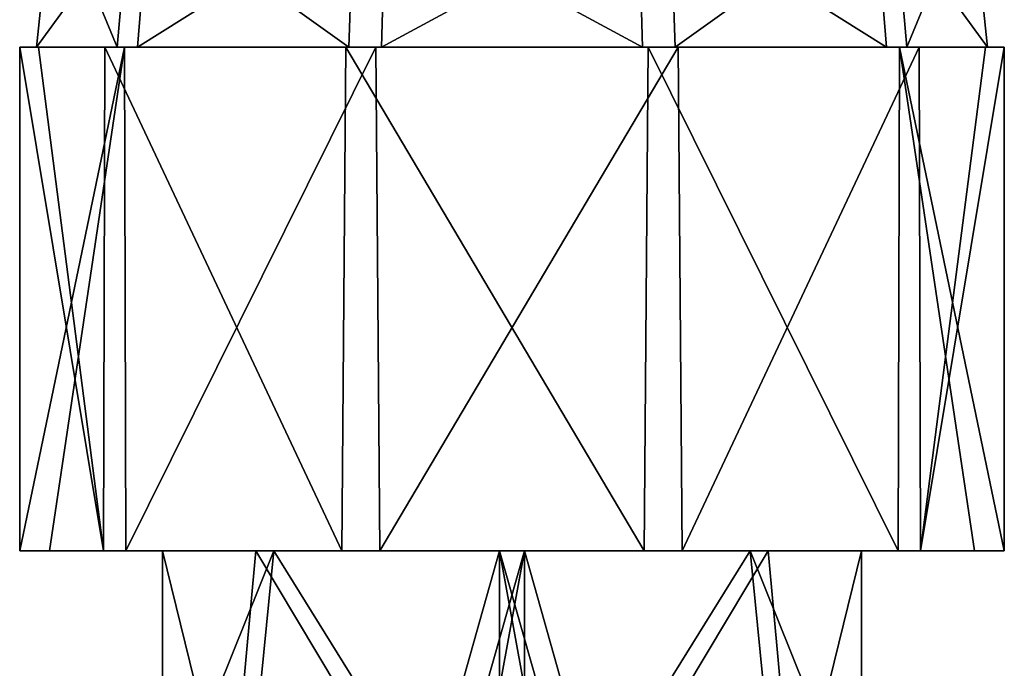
# Model space of a CAD drawing. Header units: millimetres. Extents: x -25 to 25, y -260 to 12.
# Tile 5 of 96: x -18 to -1, y -247 to -235. Entities that reach past the tile are written whole.
import ezdxf

# ---------------------------------------------------------------- set-up
doc = ezdxf.new("R2010")
doc.units = ezdxf.units.MM
doc.header["$LTSCALE"] = 65.185185
for name, color, linetype in [('1039', 7, 'CONTINUOUS'), ('1040', 7, 'CONTINUOUS'), ('1041', 7, 'CONTINUOUS'), ('1042', 7, 'CONTINUOUS'), ('1254', 7, 'CONTINUOUS'), ('1262', 7, 'CONTINUOUS'), ('1284', 7, 'CONTINUOUS'), ('1285', 7, 'CONTINUOUS')]:
    doc.layers.add(name, color=color, linetype=linetype)

msp = doc.modelspace()

# ---------------------------------------------------------------- linework, layer by layer
at = {"layer": '1039', "color": 7, "linetype": 'CONTINUOUS'}
for points in [[(-18.294, -244.5, 195.682), (-17.759, -244.5, 192.964), (-16.796, -244.5, 200.918), (-18.294, -244.5, 195.682)], [(-17.759, -244.5, 192.964), (-16.397, -244.5, 190.536), (-16.796, -244.5, 200.918), (-17.759, -244.5, 192.964)], [(-16.796, -244.5, 200.918), (-16.397, -244.5, 190.536), (-12.537, -244.5, 204.259), (-16.796, -244.5, 200.918)], [(-16.397, -244.5, 190.536), (-11.863, -244.5, 187.524), (-12.537, -244.5, 204.259), (-16.397, -244.5, 190.536)], [(-12.537, -244.5, 204.259), (-11.863, -244.5, 187.524), (-7.137, -244.5, 204.476), (-12.537, -244.5, 204.259)], [(-11.863, -244.5, 187.524), (-6.463, -244.5, 187.741), (-7.137, -244.5, 204.476), (-11.863, -244.5, 187.524)], [(-7.137, -244.5, 204.476), (-6.463, -244.5, 187.741), (-2.603, -244.5, 201.464), (-7.137, -244.5, 204.476)], [(-6.463, -244.5, 187.741), (-2.204, -244.5, 191.082), (-2.603, -244.5, 201.464), (-6.463, -244.5, 187.741)], [(-2.603, -244.5, 201.464), (-2.204, -244.5, 191.082), (-1.241, -244.5, 199.036), (-2.603, -244.5, 201.464)], [(-2.204, -244.5, 191.082), (-0.706, -244.5, 196.318), (-1.241, -244.5, 199.036), (-2.204, -244.5, 191.082)]]:
    msp.add_3dface(points, dxfattribs=at)
at = {"layer": '1040', "color": 7, "linetype": 'CONTINUOUS'}
for points in [[(-17.759, -244.5, 192.964), (-18.294, -244.5, 195.682), (-16.422, -235.5, 190.567), (-17.759, -244.5, 192.964)], [(-16.422, -235.5, 190.567), (-18.294, -244.5, 195.682), (-18.294, -235.5, 195.682), (-16.422, -235.5, 190.567)], [(-16.397, -244.5, 190.536), (-17.759, -244.5, 192.964), (-16.422, -235.5, 190.567), (-16.397, -244.5, 190.536)], [(-11.932, -235.5, 187.543), (-16.397, -244.5, 190.536), (-16.422, -235.5, 190.567), (-11.932, -235.5, 187.543)], [(-11.863, -244.5, 187.524), (-16.397, -244.5, 190.536), (-11.932, -235.5, 187.543), (-11.863, -244.5, 187.524)], [(-6.53, -235.5, 187.717), (-11.863, -244.5, 187.524), (-11.932, -235.5, 187.543), (-6.53, -235.5, 187.717)], [(-6.463, -244.5, 187.741), (-11.863, -244.5, 187.524), (-6.53, -235.5, 187.717), (-6.463, -244.5, 187.741)], [(-2.226, -235.5, 191.049), (-6.463, -244.5, 187.741), (-6.53, -235.5, 187.717), (-2.226, -235.5, 191.049)], [(-2.204, -244.5, 191.082), (-6.463, -244.5, 187.741), (-2.226, -235.5, 191.049), (-2.204, -244.5, 191.082)], [(-1.043, -235.5, 193.57), (-2.204, -244.5, 191.082), (-2.226, -235.5, 191.049), (-1.043, -235.5, 193.57)], [(-0.706, -244.5, 196.318), (-2.204, -244.5, 191.082), (-0.706, -235.5, 196.318), (-0.706, -244.5, 196.318)], [(-0.706, -235.5, 196.318), (-2.204, -244.5, 191.082), (-1.043, -235.5, 193.57), (-0.706, -235.5, 196.318)]]:
    msp.add_3dface(points, dxfattribs=at)
at = {"layer": '1041', "color": 7, "linetype": 'CONTINUOUS'}
for points in [[(-18.294, -244.5, 195.682), (-16.796, -244.5, 200.918), (-18.294, -235.5, 195.682), (-18.294, -244.5, 195.682)], [(-18.294, -235.5, 195.682), (-16.796, -244.5, 200.918), (-17.957, -235.5, 198.43), (-18.294, -235.5, 195.682)], [(-17.957, -235.5, 198.43), (-16.796, -244.5, 200.918), (-16.774, -235.5, 200.951), (-17.957, -235.5, 198.43)], [(-16.796, -244.5, 200.918), (-12.537, -244.5, 204.259), (-16.774, -235.5, 200.951), (-16.796, -244.5, 200.918)], [(-16.774, -235.5, 200.951), (-12.537, -244.5, 204.259), (-12.47, -235.5, 204.283), (-16.774, -235.5, 200.951)], [(-12.537, -244.5, 204.259), (-7.137, -244.5, 204.476), (-12.47, -235.5, 204.283), (-12.537, -244.5, 204.259)], [(-12.47, -235.5, 204.283), (-7.137, -244.5, 204.476), (-7.068, -235.5, 204.457), (-12.47, -235.5, 204.283)], [(-7.137, -244.5, 204.476), (-2.603, -244.5, 201.464), (-7.068, -235.5, 204.457), (-7.137, -244.5, 204.476)], [(-7.068, -235.5, 204.457), (-2.603, -244.5, 201.464), (-2.578, -235.5, 201.433), (-7.068, -235.5, 204.457)], [(-2.603, -244.5, 201.464), (-1.241, -244.5, 199.036), (-2.578, -235.5, 201.433), (-2.603, -244.5, 201.464)], [(-1.241, -244.5, 199.036), (-0.706, -244.5, 196.318), (-2.578, -235.5, 201.433), (-1.241, -244.5, 199.036)], [(-0.706, -244.5, 196.318), (-0.706, -235.5, 196.318), (-2.578, -235.5, 201.433), (-0.706, -244.5, 196.318)]]:
    msp.add_3dface(points, dxfattribs=at)
at = {"layer": '1042', "color": 7, "linetype": 'CONTINUOUS'}
for points in [[(-16.422, -235.5, 190.567), (-18.294, -235.5, 195.682), (-17.957, -235.5, 198.43), (-16.422, -235.5, 190.567)], [(-16.422, -235.5, 190.567), (-17.957, -235.5, 198.43), (-16.774, -235.5, 200.951), (-16.422, -235.5, 190.567)], [(-11.932, -235.5, 187.543), (-16.422, -235.5, 190.567), (-16.774, -235.5, 200.951), (-11.932, -235.5, 187.543)], [(-11.932, -235.5, 187.543), (-16.774, -235.5, 200.951), (-12.47, -235.5, 204.283), (-11.932, -235.5, 187.543)], [(-6.53, -235.5, 187.717), (-11.932, -235.5, 187.543), (-12.47, -235.5, 204.283), (-6.53, -235.5, 187.717)], [(-6.53, -235.5, 187.717), (-12.47, -235.5, 204.283), (-7.068, -235.5, 204.457), (-6.53, -235.5, 187.717)], [(-2.226, -235.5, 191.049), (-6.53, -235.5, 187.717), (-7.068, -235.5, 204.457), (-2.226, -235.5, 191.049)], [(-2.226, -235.5, 191.049), (-7.068, -235.5, 204.457), (-2.578, -235.5, 201.433), (-2.226, -235.5, 191.049)], [(-0.706, -235.5, 196.318), (-1.043, -235.5, 193.57), (-2.578, -235.5, 201.433), (-0.706, -235.5, 196.318)], [(-1.043, -235.5, 193.57), (-2.226, -235.5, 191.049), (-2.578, -235.5, 201.433), (-1.043, -235.5, 193.57)]]:
    msp.add_3dface(points, dxfattribs=at)
at = {"layer": '1254', "color": 7, "linetype": 'CONTINUOUS'}
for points in [[(-17.994, -235.5, 195.692), (-17.702, -232.712, 195.703), (-15.961, -232.712, 190.939), (-17.994, -235.5, 195.692)], [(-16.191, -235.5, 190.758), (-17.994, -235.5, 195.692), (-15.961, -232.712, 190.939), (-16.191, -235.5, 190.758)], [(-11.832, -235.5, 187.826), (-16.191, -235.5, 190.758), (-11.752, -232.712, 188.108), (-11.832, -235.5, 187.826)], [(-11.752, -232.712, 188.108), (-16.191, -235.5, 190.758), (-15.961, -232.712, 190.939), (-11.752, -232.712, 188.108)], [(-6.583, -235.5, 188.016), (-11.832, -235.5, 187.826), (-6.683, -232.712, 188.292), (-6.583, -235.5, 188.016)], [(-6.683, -232.712, 188.292), (-11.832, -235.5, 187.826), (-11.752, -232.712, 188.108), (-6.683, -232.712, 188.292)], [(-2.69, -232.712, 191.419), (-6.583, -235.5, 188.016), (-6.683, -232.712, 188.292), (-2.69, -232.712, 191.419)], [(-2.447, -235.5, 191.256), (-6.583, -235.5, 188.016), (-2.69, -232.712, 191.419), (-2.447, -235.5, 191.256)], [(-1.298, -232.712, 196.297), (-2.447, -235.5, 191.256), (-2.69, -232.712, 191.419), (-1.298, -232.712, 196.297)], [(-1.006, -235.5, 196.308), (-2.447, -235.5, 191.256), (-1.298, -232.712, 196.297), (-1.006, -235.5, 196.308)]]:
    msp.add_3dface(points, dxfattribs=at)
at = {"layer": '1262', "color": 7, "linetype": 'CONTINUOUS'}
for points in [[(-17.702, -232.712, 195.703), (-17.994, -235.5, 195.692), (-16.553, -235.5, 200.744), (-17.702, -232.712, 195.703)], [(-16.31, -232.712, 200.581), (-17.702, -232.712, 195.703), (-16.553, -235.5, 200.744), (-16.31, -232.712, 200.581)], [(-12.417, -235.5, 203.984), (-16.31, -232.712, 200.581), (-16.553, -235.5, 200.744), (-12.417, -235.5, 203.984)], [(-12.317, -232.712, 203.708), (-16.31, -232.712, 200.581), (-12.417, -235.5, 203.984), (-12.317, -232.712, 203.708)], [(-7.168, -235.5, 204.174), (-12.317, -232.712, 203.708), (-12.417, -235.5, 203.984), (-7.168, -235.5, 204.174)], [(-7.248, -232.712, 203.892), (-12.317, -232.712, 203.708), (-7.168, -235.5, 204.174), (-7.248, -232.712, 203.892)], [(-3.039, -232.712, 201.061), (-7.248, -232.712, 203.892), (-2.809, -235.5, 201.242), (-3.039, -232.712, 201.061)], [(-2.809, -235.5, 201.242), (-7.248, -232.712, 203.892), (-7.168, -235.5, 204.174), (-2.809, -235.5, 201.242)], [(-1.006, -235.5, 196.308), (-1.298, -232.712, 196.297), (-3.039, -232.712, 201.061), (-1.006, -235.5, 196.308)], [(-1.006, -235.5, 196.308), (-3.039, -232.712, 201.061), (-2.809, -235.5, 201.242), (-1.006, -235.5, 196.308)]]:
    msp.add_3dface(points, dxfattribs=at)
at = {"layer": '1284', "color": 7, "linetype": 'CONTINUOUS'}
for points in [[(-14.076, -244.5, 200.257), (-15.746, -244.5, 195.774), (-14.527, -249.45, 199.714), (-14.076, -244.5, 200.257)], [(-14.527, -249.45, 199.714), (-15.746, -244.5, 195.774), (-15.746, -249.45, 195.774), (-14.527, -249.45, 199.714)], [(-11.119, -249.45, 202.037), (-14.076, -244.5, 200.257), (-14.527, -249.45, 199.714), (-11.119, -249.45, 202.037)], [(-9.726, -244.5, 202.246), (-14.076, -244.5, 200.257), (-11.119, -249.45, 202.037), (-9.726, -244.5, 202.246)], [(-9.726, -252.2, 202.246), (-9.726, -244.5, 202.246), (-11.119, -249.45, 202.037), (-9.726, -252.2, 202.246)], [(-5.243, -244.5, 200.576), (-9.726, -244.5, 202.246), (-8.321, -249.45, 202.138), (-5.243, -244.5, 200.576)], [(-8.321, -249.45, 202.138), (-9.726, -244.5, 202.246), (-8.321, -252.2, 202.138), (-8.321, -249.45, 202.138)], [(-8.321, -252.2, 202.138), (-9.726, -244.5, 202.246), (-9.726, -252.2, 202.246), (-8.321, -252.2, 202.138)], [(-4.755, -249.45, 200.067), (-5.243, -244.5, 200.576), (-8.321, -249.45, 202.138), (-4.755, -249.45, 200.067)], [(-3.254, -244.5, 196.226), (-5.243, -244.5, 200.576), (-3.254, -249.45, 196.226), (-3.254, -244.5, 196.226)], [(-3.254, -249.45, 196.226), (-5.243, -244.5, 200.576), (-4.755, -249.45, 200.067), (-3.254, -249.45, 196.226)]]:
    msp.add_3dface(points, dxfattribs=at)
at = {"layer": '1285', "color": 7, "linetype": 'CONTINUOUS'}
for points in [[(-15.746, -249.45, 195.774), (-15.746, -244.5, 195.774), (-13.757, -244.5, 191.424), (-15.746, -249.45, 195.774)], [(-15.746, -249.45, 195.774), (-13.757, -244.5, 191.424), (-14.245, -249.45, 191.933), (-15.746, -249.45, 195.774)], [(-14.245, -249.45, 191.933), (-13.757, -244.5, 191.424), (-10.679, -249.45, 189.862), (-14.245, -249.45, 191.933)], [(-13.757, -244.5, 191.424), (-9.274, -244.5, 189.754), (-10.679, -249.45, 189.862), (-13.757, -244.5, 191.424)], [(-10.679, -249.45, 189.862), (-9.274, -244.5, 189.754), (-10.679, -252.2, 189.862), (-10.679, -249.45, 189.862)], [(-10.679, -252.2, 189.862), (-9.274, -244.5, 189.754), (-9.274, -252.2, 189.754), (-10.679, -252.2, 189.862)], [(-9.274, -244.5, 189.754), (-4.924, -244.5, 191.743), (-7.881, -249.45, 189.963), (-9.274, -244.5, 189.754)], [(-9.274, -252.2, 189.754), (-9.274, -244.5, 189.754), (-7.881, -249.45, 189.963), (-9.274, -252.2, 189.754)], [(-7.881, -249.45, 189.963), (-4.924, -244.5, 191.743), (-4.473, -249.45, 192.286), (-7.881, -249.45, 189.963)], [(-4.924, -244.5, 191.743), (-3.254, -244.5, 196.226), (-4.473, -249.45, 192.286), (-4.924, -244.5, 191.743)], [(-3.254, -244.5, 196.226), (-3.254, -249.45, 196.226), (-4.473, -249.45, 192.286), (-3.254, -244.5, 196.226)]]:
    msp.add_3dface(points, dxfattribs=at)

doc.saveas('drawing.dxf')
